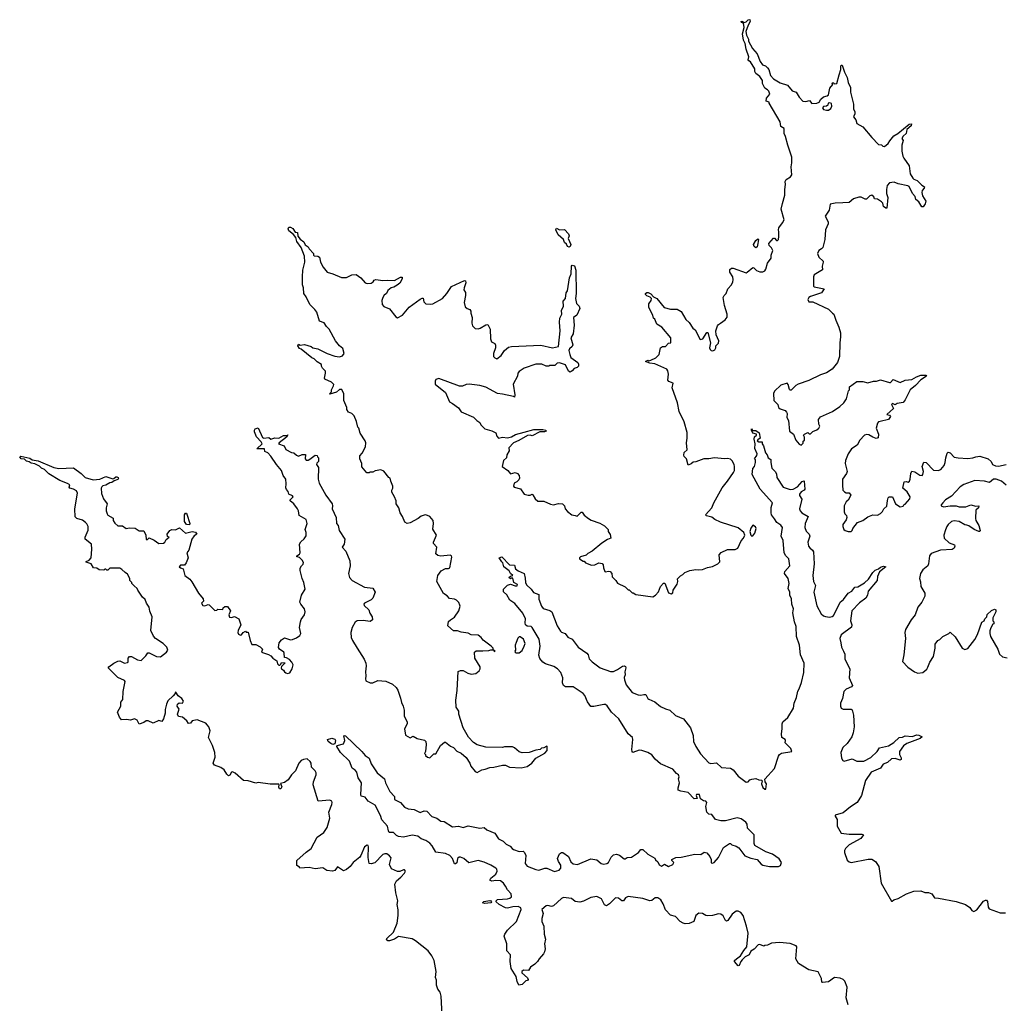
# Model space of a CAD drawing. Extents: x 2470790 to 2659118, y 702284 to 849036.
# Tile 34 of 154: x 2553497 to 2563526, y 748881 to 758894. Entities that reach past the tile are written whole.
import ezdxf

# ---------------------------------------------------------------- set-up
doc = ezdxf.new("R2010")
doc.units = 0

msp = doc.modelspace()

# ---------------------------------------------------------------- linework, layer by layer
at = {"layer": '0CON10XD'}
for points in [[(2560132, 753048), (2560151, 753059), (2560154, 753086), (2560192, 753148), (2560200, 753175), (2560198, 753202), (2560227, 753233), (2560250, 753245), (2560270, 753265), (2560323, 753287), (2560385, 753298), (2560415, 753292), (2560452, 753298), (2560503, 753317), (2560555, 753328), (2560606, 753354), (2560627, 753375), (2560622, 753445), (2560641, 753469), (2560705, 753502), (2560785, 753502), (2560810, 753515), (2560845, 753590), (2560868, 753615), (2560882, 753645), (2560872, 753675), (2560815, 753720), (2560635, 753780), (2560576, 753806), (2560545, 753829), (2560492, 753842), (2560483, 753855), (2560547, 753925), (2560568, 753975), (2560652, 754128), (2560707, 754195), (2560767, 754285), (2560776, 754305), (2560776, 754345), (2560774, 754365), (2560755, 754402), (2560735, 754420), (2560705, 754427), (2560675, 754424), (2560575, 754433), (2560515, 754422), (2560465, 754422), (2560385, 754392), (2560355, 754390), (2560337, 754373), (2560305, 754360), (2560290, 754425), (2560265, 754448), (2560261, 754461), (2560265, 754487), (2560294, 754516), (2560288, 754585), (2560296, 754635), (2560295, 754692), (2560265, 754800), (2560214, 754904), (2560198, 754995), (2560143, 755145), (2560152, 755192), (2560109, 755209), (2560097, 755225), (2560106, 755285), (2560099, 755319), (2560087, 755335), (2559965, 755391), (2559915, 755398), (2559872, 755415), (2559895, 755427), (2559905, 755422), (2559925, 755428), (2559975, 755452), (2560010, 755485), (2560023, 755555), (2560045, 755566), (2560075, 755568), (2560105, 755602), (2560130, 755605), (2560129, 755655), (2560037, 755765), (2559988, 755795), (2559966, 755846), (2559952, 755855), (2559946, 755885), (2559904, 755965), (2559905, 756000), (2559928, 756035), (2559932, 756055), (2559919, 756069), (2559883, 756083), (2559870, 756095), (2559870, 756105), (2559883, 756117), (2559897, 756117), (2559925, 756102), (2559952, 756072), (2559986, 756056), (2560060, 755965), (2560125, 755948), (2560195, 755947), (2560233, 755923), (2560282, 755842), (2560315, 755812), (2560352, 755755), (2560378, 755735), (2560429, 755639), (2560455, 755645), (2560495, 755710), (2560505, 755710), (2560533, 755605), (2560522, 755552), (2560528, 755535), (2560540, 755525), (2560556, 755524), (2560576, 755534), (2560586, 755554), (2560588, 755575), (2560615, 755600), (2560617, 755625), (2560590, 755685), (2560588, 755725), (2560604, 755776), (2560615, 755792), (2560636, 755804), (2560683, 755837), (2560703, 755867), (2560703, 755895), (2560677, 755985), (2560662, 756065), (2560672, 756085), (2560694, 756106), (2560710, 756155), (2560747, 756195), (2560759, 756225), (2560763, 756245), (2560759, 756275), (2560730, 756325), (2560729, 756351), (2560747, 756363), (2560765, 756364), (2560895, 756318), (2560908, 756322), (2560965, 756370), (2560975, 756369), (2561002, 756342), (2561035, 756326), (2561065, 756327), (2561085, 756338), (2561097, 756355), (2561115, 756415), (2561151, 756465), (2561151, 756495), (2561167, 756545), (2561155, 756570), (2561132, 756595), (2561128, 756615), (2561175, 756669), (2561185, 756669), (2561205, 756646), (2561215, 756646), (2561225, 756657), (2561230, 756685), (2561230, 756735), (2561224, 756755), (2561229, 756775), (2561267, 756825), (2561282, 756855), (2561252, 756965), (2561268, 757022), (2561291, 757109), (2561289, 757165), (2561298, 757215), (2561293, 757247), (2561304, 757266), (2561348, 757295), (2561360, 757315), (2561353, 757395), (2561363, 757437), (2561363, 757495), (2561319, 757615), (2561298, 757705), (2561283, 757735), (2561282, 757785), (2561250, 757805), (2561242, 757855), (2561130, 758045), (2561130, 758055), (2561100, 758065), (2561104, 758096), (2561136, 758135), (2561128, 758165), (2561115, 758180), (2561086, 758196), (2561061, 758245), (2561063, 758275), (2561035, 758314), (2560996, 758346), (2560986, 758365), (2560984, 758395), (2560942, 758465), (2560924, 758474), (2560916, 758485), (2560924, 758515), (2560897, 758595), (2560885, 758652), (2560869, 758685), (2560859, 758751), (2560876, 758815), (2560868, 758858), (2560850, 758865), (2560845, 758875), (2560855, 758878), (2560876, 758866), (2560897, 758873), (2560915, 758892), (2560934, 758894), (2560936, 758875), (2560915, 758839), (2560894, 758775), (2560901, 758735), (2560919, 758695), (2560920, 758675), (2560962, 758602), (2561009, 758545), (2561038, 758468), (2561064, 758434), (2561094, 758424), (2561114, 758404), (2561126, 758386), (2561145, 758327), (2561175, 758293), (2561242, 758252), (2561316, 758226), (2561365, 758170), (2561406, 758156), (2561437, 758105), (2561474, 758064), (2561505, 758060), (2561542, 758072), (2561565, 758040), (2561616, 758044), (2561640, 758055), (2561657, 758083), (2561685, 758110), (2561722, 758118), (2561735, 758130), (2561748, 758195), (2561780, 758235), (2561770, 758245), (2561775, 758250), (2561785, 758250), (2561795, 758240), (2561820, 758245), (2561843, 758333), (2561859, 758385), (2561860, 758415), (2561865, 758430), (2561875, 758430), (2561898, 758358), (2561926, 758306), (2561936, 758255), (2561959, 758205), (2561960, 758155), (2561991, 758035), (2561990, 757985), (2562002, 757955), (2562003, 757935), (2561990, 757905), (2562012, 757875), (2562025, 757837), (2562085, 757804), (2562175, 757694), (2562245, 757622), (2562275, 757620), (2562290, 757605), (2562305, 757603), (2562344, 757635), (2562358, 757662), (2562400, 757710), (2562440, 757735), (2562555, 757829), (2562580, 757835), (2562578, 757812), (2562533, 757777), (2562526, 757734), (2562495, 757708), (2562482, 757685), (2562497, 757665), (2562483, 757615), (2562482, 757555), (2562493, 757503), (2562502, 757485), (2562558, 757405), (2562567, 757325), (2562595, 757280), (2562605, 757269), (2562638, 757258), (2562685, 757208), (2562713, 757193), (2562710, 757180), (2562689, 757155), (2562684, 757135), (2562692, 757102), (2562726, 757045), (2562721, 757019), (2562700, 756990), (2562685, 756990), (2562655, 757040), (2562624, 757064), (2562619, 757095), (2562592, 757125), (2562555, 757196), (2562544, 757204), (2562445, 757222), (2562405, 757239), (2562355, 757232), (2562334, 757205), (2562324, 757164), (2562324, 757124), (2562338, 757085), (2562330, 756975), (2562320, 756975), (2562295, 756992), (2562287, 757025), (2562275, 757040), (2562235, 757068), (2562205, 757070), (2562195, 757090), (2562175, 757108), (2562155, 757100), (2562122, 757068), (2562108, 757068), (2562068, 757088), (2562044, 757086), (2561989, 757071), (2561945, 757034), (2561880, 757030), (2561803, 757027), (2561753, 757017), (2561743, 756955), (2561701, 756895), (2561731, 756835), (2561732, 756815), (2561705, 756755), (2561696, 756655), (2561677, 756575), (2561665, 756561), (2561635, 756545), (2561622, 756515), (2561638, 756475), (2561679, 756435), (2561682, 756425), (2561670, 756385), (2561673, 756347), (2561590, 756295), (2561582, 756275), (2561581, 756195), (2561582, 756182), (2561590, 756175), (2561692, 756155), (2561665, 756113), (2561551, 756075), (2561534, 756065), (2561526, 756045), (2561535, 756023), (2561575, 756023), (2561735, 755948), (2561776, 755906), (2561788, 755895), (2561808, 755835), (2561841, 755765), (2561856, 755706), (2561858, 755665), (2561850, 755605), (2561846, 755464), (2561826, 755404), (2561773, 755337), (2561715, 755298), (2561655, 755278), (2561535, 755220), (2561425, 755183), (2561401, 755169), (2561355, 755123), (2561345, 755122), (2561339, 755129), (2561325, 755180), (2561315, 755192), (2561248, 755172), (2561185, 755112), (2561175, 755090), (2561178, 755018), (2561218, 754978), (2561227, 754945), (2561243, 754933), (2561295, 754917), (2561308, 754898), (2561313, 754885), (2561312, 754845), (2561328, 754815), (2561339, 754705), (2561378, 754675), (2561401, 754615), (2561435, 754572), (2561455, 754563), (2561476, 754584), (2561478, 754602), (2561490, 754615), (2561492, 754645), (2561480, 754665), (2561490, 754675), (2561525, 754690), (2561538, 754678), (2561552, 754678), (2561577, 754703), (2561615, 754718), (2561638, 754735), (2561647, 754755), (2561638, 754775), (2561632, 754825), (2561655, 754852), (2561776, 754904), (2561852, 754955), (2561892, 754995), (2561918, 755035), (2561940, 755115), (2561950, 755125), (2561950, 755155), (2562025, 755209), (2562085, 755210), (2562135, 755198), (2562193, 755213), (2562225, 755213), (2562265, 755228), (2562355, 755199), (2562368, 755202), (2562395, 755230), (2562465, 755201), (2562515, 755224), (2562585, 755230), (2562631, 755259), (2562675, 755275), (2562727, 755275), (2562734, 755265), (2562674, 755226), (2562621, 755169), (2562566, 755125), (2562516, 755025), (2562495, 754998), (2562435, 754988), (2562415, 754972), (2562386, 754986), (2562375, 754978), (2562398, 754935)], [(2561715, 757971), (2561735, 757972), (2561759, 757991), (2561770, 758015), (2561765, 758040), (2561747, 758047), (2561730, 758045), (2561727, 758025), (2561715, 758012), (2561685, 758010), (2561674, 757996), (2561685, 757980), (2561715, 757971)], [(2558238, 751265), (2558285, 751281), (2558326, 751284), (2558415, 751306), (2558445, 751304), (2558485, 751284), (2558605, 751277), (2558665, 751290), (2558712, 751325), (2558753, 751377), (2558845, 751428), (2558870, 751455), (2558870, 751495), (2558865, 751500), (2558835, 751480), (2558813, 751477), (2558797, 751463), (2558753, 751457), (2558686, 751434), (2558615, 751430), (2558585, 751440), (2558535, 751483), (2558515, 751493), (2558435, 751490), (2558415, 751484), (2558245, 751487), (2558155, 751513), (2558118, 751535), (2558069, 751589), (2558014, 751684), (2557970, 751825), (2557968, 751855), (2557943, 751895), (2557938, 751965), (2557954, 752066), (2557963, 752257), (2557985, 752267), (2558015, 752268), (2558061, 752241), (2558095, 752233), (2558142, 752238), (2558178, 752265), (2558188, 752285), (2558188, 752305), (2558132, 752395), (2558130, 752455), (2558145, 752468), (2558215, 752468), (2558275, 752472), (2558295, 752480), (2558320, 752480), (2558332, 752462), (2558340, 752465), (2558320, 752480), (2558320, 752495), (2558300, 752515), (2558216, 752576), (2558196, 752606), (2558168, 752628), (2558095, 752632), (2558065, 752650), (2557995, 752659), (2557955, 752674), (2557915, 752672), (2557857, 752725), (2557864, 752766), (2557884, 752786), (2557925, 752810), (2557968, 752875), (2557983, 752925), (2557981, 752935), (2557970, 752960), (2557945, 752983), (2557925, 752994), (2557875, 753003), (2557850, 753030), (2557813, 753053), (2557744, 753175), (2557757, 753235), (2557788, 753282), (2557835, 753308), (2557865, 753308), (2557878, 753315), (2557899, 753421), (2557895, 753436), (2557883, 753443), (2557785, 753434), (2557755, 753440), (2557736, 753455), (2557744, 753524), (2557713, 753563), (2557711, 753575), (2557742, 753645), (2557706, 753706), (2557713, 753765), (2557707, 753795), (2557675, 753837), (2557635, 753854), (2557615, 753851), (2557585, 753839), (2557555, 753816), (2557475, 753772), (2557445, 753766), (2557419, 753779), (2557395, 753835), (2557371, 753875), (2557360, 753925), (2557332, 753965), (2557332, 753995), (2557316, 754036), (2557288, 754085), (2557287, 754105), (2557298, 754125), (2557299, 754145), (2557276, 754195), (2557270, 754225), (2557255, 754232), (2557205, 754298), (2557175, 754312), (2557118, 754302), (2557092, 754288), (2557063, 754287), (2557055, 754280), (2557032, 754282), (2556982, 754342), (2556980, 754375), (2556960, 754425), (2556962, 754455), (2556985, 754482), (2557019, 754545), (2557023, 754585), (2557016, 754606), (2556963, 754685), (2556952, 754735), (2556942, 754745), (2556928, 754805), (2556905, 754860), (2556880, 754885), (2556847, 754897), (2556828, 754925), (2556828, 754945), (2556798, 755018), (2556798, 755085), (2556778, 755128), (2556755, 755129), (2556725, 755103), (2556655, 755080), (2556652, 755085), (2556672, 755105), (2556674, 755125), (2556694, 755165), (2556695, 755180), (2556674, 755204), (2556604, 755234), (2556600, 755245), (2556612, 755295), (2556610, 755315), (2556580, 755345), (2556570, 755365), (2556570, 755385), (2556525, 755412), (2556495, 755442), (2556472, 755452), (2556365, 755539), (2556345, 755547), (2556330, 755575), (2556335, 755590), (2556355, 755582), (2556397, 755587), (2556465, 755568), (2556483, 755553), (2556532, 755542), (2556630, 755495), (2556705, 755470), (2556755, 755463), (2556785, 755473), (2556802, 755495), (2556788, 755545), (2556755, 755572), (2556712, 755625), (2556648, 755745), (2556621, 755771), (2556599, 755809), (2556552, 755825), (2556524, 755915), (2556503, 755945), (2556453, 755993), (2556414, 756074), (2556390, 756105), (2556388, 756165), (2556378, 756195), (2556378, 756275), (2556382, 756345), (2556402, 756425), (2556399, 756485), (2556362, 756575), (2556319, 756635), (2556309, 756675), (2556285, 756708), (2556237, 756745), (2556231, 756765), (2556239, 756781), (2556255, 756781), (2556278, 756768), (2556301, 756731), (2556328, 756728), (2556329, 756689), (2556355, 756659), (2556392, 756632), (2556405, 756602), (2556435, 756580), (2556445, 756560), (2556490, 756515), (2556490, 756495), (2556495, 756490), (2556535, 756488), (2556550, 756475), (2556560, 756425), (2556588, 756375), (2556630, 756325), (2556687, 756307), (2556775, 756268), (2556825, 756268), (2556880, 756295), (2556925, 756300), (2556970, 756265), (2557014, 756214), (2557035, 756208), (2557075, 756210), (2557098, 756225), (2557107, 756243), (2557125, 756250), (2557195, 756238), (2557245, 756242), (2557315, 756238), (2557375, 756272), (2557393, 756273), (2557394, 756255), (2557367, 756213), (2557340, 756190), (2557309, 756171), (2557282, 756165), (2557245, 756138), (2557233, 756107), (2557210, 756090), (2557194, 756066), (2557186, 756034), (2557190, 755995), (2557204, 755975), (2557265, 755950), (2557328, 755868), (2557345, 755859), (2557395, 755886), (2557465, 755966), (2557575, 756050), (2557595, 756060), (2557608, 756058), (2557613, 756023), (2557635, 756000), (2557685, 755998), (2557705, 756002), (2557802, 756055), (2557847, 756105), (2557894, 756176), (2558029, 756239), (2558037, 756237), (2558042, 756215), (2558023, 756163), (2558022, 756145), (2558038, 756115), (2558038, 756085), (2558024, 756014), (2558035, 755970), (2558053, 755953), (2558080, 755945), (2558092, 755925), (2558092, 755905), (2558107, 755863), (2558103, 755805), (2558108, 755778), (2558135, 755750), (2558165, 755748), (2558187, 755753), (2558245, 755788), (2558265, 755790), (2558270, 755785), (2558288, 755745), (2558292, 755645), (2558302, 755615), (2558336, 755596), (2558342, 755582), (2558342, 755555), (2558323, 755495), (2558323, 755465), (2558335, 755450), (2558355, 755443), (2558402, 755475), (2558434, 755526), (2558475, 755560), (2558505, 755568), (2558805, 755580), (2558925, 755552), (2558985, 755567), (2559003, 755725), (2558995, 755815), (2558998, 755855), (2559019, 755895), (2559015, 755935), (2559034, 755976), (2559033, 756027), (2559057, 756055), (2559064, 756114), (2559075, 756135), (2559097, 756265), (2559115, 756305), (2559118, 756385), (2559125, 756395), (2559149, 756389), (2559163, 756343), (2559164, 756106), (2559157, 756055), (2559167, 756005), (2559196, 755976), (2559203, 755955), (2559172, 755885), (2559138, 755862), (2559143, 755785), (2559133, 755697), (2559111, 755655), (2559130, 755585), (2559123, 755567), (2559096, 755544), (2559091, 755525), (2559099, 755485), (2559112, 755455), (2559180, 755405), (2559188, 755388), (2559187, 755365), (2559176, 755354), (2559146, 755344), (2559125, 755318), (2559105, 755307), (2559086, 755316), (2559055, 755380), (2558995, 755401), (2558972, 755398), (2558947, 755373), (2558895, 755372), (2558885, 755368), (2558858, 755368), (2558815, 755387), (2558755, 755386), (2558635, 755347), (2558615, 755332), (2558585, 755312), (2558572, 755295), (2558568, 755265), (2558522, 755185), (2558540, 755075), (2558535, 755050), (2558528, 755058), (2558415, 755083), (2558365, 755088), (2558245, 755153), (2558185, 755171), (2558075, 755183), (2558045, 755180), (2558006, 755164), (2557975, 755163), (2557765, 755240), (2557735, 755230), (2557728, 755215), (2557728, 755185), (2557835, 755098), (2557874, 755004), (2557905, 754988), (2557965, 754942), (2557995, 754902), (2558119, 754849), (2558154, 754814), (2558183, 754793), (2558195, 754770), (2558235, 754730), (2558305, 754708), (2558345, 754688), (2558356, 754655), (2558374, 754634), (2558415, 754643), (2558465, 754636), (2558505, 754649), (2558548, 754672), (2558635, 754694), (2558735, 754721), (2558825, 754723), (2558856, 754716), (2558858, 754705), (2558843, 754697), (2558795, 754699), (2558715, 754659), (2558695, 754664), (2558670, 754660), (2558581, 754609), (2558527, 754585), (2558480, 754535), (2558482, 754505), (2558457, 754465), (2558456, 754434), (2558426, 754405), (2558412, 754345), (2558468, 754305), (2558495, 754270), (2558545, 754284), (2558568, 754275), (2558583, 754255), (2558586, 754226), (2558580, 754210), (2558560, 754190), (2558534, 754175), (2558528, 754145), (2558532, 754135), (2558597, 754117), (2558635, 754062), (2558675, 754052), (2558696, 754054), (2558715, 754062), (2558725, 754058), (2558746, 754016), (2558775, 753994), (2558835, 753991), (2558903, 753963), (2558935, 753956), (2558985, 753968), (2559024, 753964), (2559047, 753945), (2559053, 753915), (2559075, 753887), (2559122, 753855), (2559155, 753846), (2559175, 753840), (2559215, 753880), (2559225, 753880), (2559245, 753850), (2559290, 753815), (2559318, 753798), (2559407, 753767), (2559455, 753740), (2559490, 753705), (2559492, 753685), (2559512, 753652), (2559518, 753615), (2559485, 753603), (2559425, 753566), (2559328, 753482), (2559285, 753461), (2559265, 753443), (2559210, 753425), (2559200, 753415), (2559200, 753405), (2559235, 753380), (2559245, 753380), (2559260, 753365), (2559321, 753341), (2559355, 753344), (2559396, 753364), (2559428, 753358), (2559440, 753345), (2559443, 753315), (2559457, 753277), (2559465, 753273), (2559495, 753280), (2559512, 753275), (2559527, 753255), (2559533, 753223), (2559570, 753185), (2559587, 753157), (2559665, 753122), (2559695, 753090), (2559705, 753090), (2559735, 753060), (2559745, 753060), (2559773, 753043), (2559945, 753019), (2559974, 753036), (2560005, 753071), (2560024, 753125), (2560055, 753158), (2560067, 753157), (2560105, 753058), (2560132, 753048)], [(2559095, 756578), (2559077, 756585), (2559067, 756607), (2559046, 756625), (2559036, 756655), (2558980, 756705), (2558958, 756755), (2558965, 756771), (2558995, 756756), (2559045, 756758), (2559086, 756715), (2559092, 756695), (2559084, 756665), (2559110, 756605), (2559105, 756586), (2559095, 756578)], [(2560995, 756572), (2560977, 756585), (2560971, 756605), (2560995, 756647), (2561015, 756662), (2561022, 756655), (2561016, 756615), (2561008, 756582), (2560995, 756572)], [(2562398, 754935), (2562330, 754875), (2562357, 754867), (2562368, 754855), (2562345, 754823), (2562260, 754805), (2562245, 754800), (2562235, 754788), (2562219, 754735), (2562244, 754675), (2562242, 754638), (2562222, 754632), (2562185, 754644), (2562145, 754667), (2562125, 754671), (2562103, 754665), (2562054, 754615), (2562027, 754563), (2561970, 754525), (2561934, 754475), (2561908, 754405), (2561904, 754375), (2561924, 754295), (2561919, 754275), (2561879, 754215), (2561877, 754155), (2561882, 754105), (2561897, 754087), (2561915, 754078), (2561947, 754077), (2561962, 754055), (2561936, 754004), (2561914, 753985), (2561894, 753945), (2561894, 753885), (2561900, 753865), (2561919, 753845), (2561921, 753825), (2561916, 753804), (2561882, 753755), (2561880, 753735), (2561890, 753705), (2561905, 753693), (2561934, 753684), (2561965, 753682), (2561977, 753693), (2561982, 753715), (2562030, 753775), (2562085, 753794), (2562136, 753834), (2562185, 753853), (2562235, 753850), (2562265, 753868), (2562284, 753886), (2562298, 753915), (2562328, 753942), (2562335, 754000), (2562342, 754025), (2562353, 754037), (2562388, 754035), (2562419, 753965), (2562465, 753934), (2562495, 753942), (2562502, 753955), (2562517, 753963), (2562562, 754015), (2562568, 754035), (2562535, 754087), (2562492, 754125), (2562505, 754190), (2562525, 754192), (2562545, 754187), (2562560, 754195), (2562568, 754215), (2562573, 754275), (2562585, 754297), (2562615, 754292), (2562665, 754257), (2562688, 754255), (2562696, 754265), (2562701, 754295), (2562689, 754345), (2562705, 754388), (2562728, 754385), (2562805, 754309), (2562853, 754303), (2562878, 754315), (2562912, 754355), (2562923, 754385), (2562930, 754435), (2562945, 754480), (2562955, 754492), (2562973, 754483), (2563015, 754442), (2563055, 754432), (2563155, 754428), (2563205, 754432), (2563237, 754443), (2563275, 754450), (2563362, 754422), (2563392, 754395), (2563407, 754367), (2563435, 754352), (2563465, 754350), (2563545, 754366)], [(2556048, 751112), (2555925, 751128), (2555903, 751123), (2555825, 751146), (2555775, 751148), (2555690, 751225), (2555665, 751237), (2555654, 751235), (2555636, 751204), (2555625, 751197), (2555605, 751213), (2555579, 751259), (2555545, 751280), (2555480, 751305), (2555469, 751325), (2555489, 751385), (2555486, 751435), (2555462, 751505), (2555419, 751585), (2555436, 751655), (2555424, 751694), (2555407, 751717), (2555391, 751731), (2555305, 751768), (2555255, 751756), (2555235, 751733), (2555215, 751728), (2555199, 751755), (2555154, 751794), (2555115, 751799), (2555105, 751825), (2555122, 751875), (2555102, 751905), (2555104, 751925), (2555122, 751938), (2555155, 751936), (2555166, 751955), (2555148, 751985), (2555112, 752012), (2555087, 752047), (2555080, 752045), (2555080, 752035), (2555059, 752011), (2555005, 751960), (2554992, 751925), (2554977, 751873), (2554977, 751835), (2554962, 751775), (2554945, 751750), (2554915, 751760), (2554855, 751734), (2554805, 751757), (2554786, 751756), (2554762, 751738), (2554715, 751722), (2554692, 751762), (2554665, 751777), (2554625, 751762), (2554585, 751770), (2554535, 751767), (2554514, 751795), (2554492, 751845), (2554527, 751905), (2554528, 751945), (2554546, 751974), (2554550, 752055), (2554572, 752155), (2554565, 752168), (2554495, 752198), (2554398, 752295), (2554404, 752306), (2554456, 752344), (2554495, 752363), (2554517, 752367), (2554565, 752342), (2554595, 752350), (2554600, 752355), (2554600, 752395), (2554615, 752410), (2554635, 752410), (2554695, 752378), (2554735, 752372), (2554783, 752417), (2554802, 752448), (2554815, 752450), (2554890, 752410), (2554932, 752408), (2554993, 752455), (2555006, 752475), (2554996, 752505), (2554959, 752545), (2554881, 752595), (2554859, 752619), (2554834, 752675), (2554846, 752815), (2554822, 752872), (2554815, 752915), (2554789, 752955), (2554775, 752990), (2554746, 753016), (2554699, 753085), (2554693, 753103), (2554661, 753131), (2554640, 753155), (2554640, 753165), (2554620, 753185), (2554620, 753205), (2554595, 753250), (2554570, 753265), (2554538, 753298), (2554515, 753310), (2554415, 753310), (2554395, 753290), (2554385, 753290), (2554375, 753300), (2554365, 753300), (2554355, 753290), (2554305, 753292), (2554282, 753312), (2554250, 753315), (2554224, 753354), (2554175, 753370), (2554175, 753377), (2554205, 753393), (2554223, 753415), (2554232, 753505), (2554228, 753555), (2554163, 753605), (2554162, 753625), (2554193, 753697), (2554193, 753733), (2554181, 753761), (2554166, 753776), (2554135, 753798), (2554080, 753815), (2554063, 753833), (2554060, 753915), (2554086, 754075), (2554076, 754096), (2554045, 754114), (2554008, 754125), (2554001, 754135), (2554007, 754157), (2553985, 754172), (2553904, 754204), (2553795, 754272), (2553748, 754315), (2553718, 754328), (2553699, 754349), (2553652, 754372), (2553615, 754379), (2553594, 754394), (2553565, 754401), (2553545, 754419), (2553513, 754423), (2553497, 754445), (2553508, 754452), (2553599, 754429), (2553624, 754414), (2553685, 754403), (2553845, 754336), (2553895, 754324), (2554045, 754332), (2554122, 754275), (2554164, 754234), (2554245, 754210), (2554314, 754216), (2554375, 754243), (2554445, 754220), (2554457, 754223), (2554475, 754240), (2554485, 754240), (2554498, 754235), (2554502, 754225), (2554495, 754213), (2554459, 754201), (2554435, 754181), (2554415, 754178), (2554375, 754154), (2554345, 754148), (2554335, 754140), (2554327, 754125), (2554329, 754069), (2554350, 754015), (2554388, 753965), (2554376, 753925), (2554377, 753895), (2554386, 753865), (2554395, 753850), (2554448, 753818), (2554448, 753795), (2554465, 753768), (2554495, 753742), (2554545, 753741), (2554580, 753715), (2554615, 753720), (2554674, 753716), (2554715, 753692), (2554762, 753692), (2554783, 753645), (2554785, 753602), (2554797, 753603), (2554815, 753620), (2554866, 753596), (2554915, 753560), (2554960, 753565), (2554974, 753576), (2554987, 753603), (2555020, 753625), (2555002, 753632), (2554998, 753655), (2555027, 753695), (2555045, 753703), (2555085, 753700), (2555125, 753720), (2555185, 753668), (2555255, 753684), (2555286, 753676), (2555300, 753655), (2555275, 753638), (2555250, 753605), (2555218, 753495), (2555200, 753465), (2555212, 753415), (2555191, 753365), (2555175, 753342), (2555135, 753340), (2555120, 753325), (2555133, 753313), (2555163, 753303), (2555180, 753235), (2555230, 753200), (2555251, 753171), (2555318, 753055), (2555367, 752997), (2555370, 752975), (2555350, 752955), (2555361, 752931), (2555383, 752927), (2555415, 752940), (2555427, 752937), (2555485, 752880), (2555505, 752882), (2555515, 752892), (2555565, 752890), (2555570, 752905), (2555585, 752920), (2555615, 752920), (2555644, 752875), (2555627, 752835), (2555635, 752812), (2555655, 752808), (2555685, 752818), (2555730, 752795), (2555750, 752735), (2555723, 752675), (2555720, 752655), (2555727, 752637), (2555745, 752630), (2555755, 752633), (2555774, 752656), (2555795, 752668), (2555805, 752660), (2555825, 752660), (2555844, 752574), (2555862, 752535), (2555902, 752532), (2555945, 752510), (2555970, 752485), (2555958, 752455), (2556032, 752432), (2556055, 752417), (2556075, 752393), (2556116, 752366), (2556123, 752335), (2556135, 752323), (2556148, 752322), (2556158, 752332), (2556165, 752350), (2556198, 752348), (2556198, 752342), (2556162, 752308), (2556160, 752295), (2556162, 752285), (2556183, 752273), (2556193, 752255), (2556208, 752245), (2556225, 752239), (2556248, 752245), (2556272, 752285), (2556282, 752325), (2556269, 752355), (2556245, 752382), (2556215, 752398), (2556195, 752400), (2556192, 752445), (2556186, 752456), (2556142, 752485), (2556133, 752503), (2556138, 752552), (2556165, 752580), (2556195, 752600), (2556255, 752582), (2556275, 752583), (2556315, 752600), (2556351, 752625), (2556359, 752645), (2556348, 752705), (2556356, 752765), (2556363, 752787), (2556398, 752835), (2556404, 752866), (2556396, 752896), (2556359, 752945), (2556351, 752965), (2556366, 753034), (2556404, 753095), (2556392, 753165), (2556374, 753205), (2556354, 753286), (2556355, 753310), (2556366, 753334), (2556385, 753352), (2556388, 753368), (2556375, 753392), (2556345, 753418), (2556320, 753425), (2556320, 753435), (2556345, 753452), (2556353, 753467), (2556346, 753554), (2556361, 753579), (2556395, 753610), (2556415, 753640), (2556416, 753675), (2556403, 753705), (2556424, 753766), (2556415, 753807), (2556342, 753845), (2556337, 753895), (2556328, 753915), (2556288, 753965), (2556252, 753995), (2556252, 754005), (2556282, 754035), (2556276, 754046), (2556238, 754065), (2556232, 754092), (2556215, 754110), (2556208, 754128), (2556211, 754169), (2556208, 754215), (2556182, 754255), (2556162, 754305), (2556112, 754365), (2556055, 754450), (2556023, 754483), (2555995, 754498), (2555990, 754525), (2555912, 754525), (2555966, 754575), (2555956, 754596), (2555909, 754649), (2555888, 754698), (2555888, 754715), (2555895, 754730), (2555925, 754738), (2555970, 754640), (2555985, 754634), (2556035, 754640), (2556055, 754623), (2556095, 754638), (2556135, 754633), (2556185, 754661), (2556218, 754662), (2556228, 754668), (2556213, 754645), (2556138, 754585), (2556132, 754575), (2556190, 754555), (2556207, 754517), (2556265, 754488), (2556290, 754485), (2556315, 754460), (2556335, 754452), (2556375, 754468), (2556408, 754468), (2556406, 754425), (2556415, 754411), (2556435, 754411), (2556451, 754419), (2556505, 754460), (2556528, 754458), (2556530, 754445), (2556540, 754435), (2556540, 754395), (2556522, 754378), (2556520, 754365), (2556540, 754335), (2556538, 754215), (2556548, 754175), (2556615, 754052), (2556680, 753965), (2556684, 753945), (2556679, 753915), (2556721, 753825), (2556724, 753765), (2556742, 753745), (2556750, 753695), (2556808, 753605), (2556802, 753555), (2556782, 753525), (2556818, 753485), (2556861, 753385), (2556864, 753335), (2556847, 753255), (2556857, 753215), (2556884, 753184), (2557008, 753118), (2557095, 753108), (2557118, 753065), (2557092, 753005), (2557075, 752988), (2557010, 752955), (2557002, 752945), (2557005, 752930), (2557052, 752885), (2557063, 752853), (2557088, 752815), (2557090, 752785), (2557065, 752768), (2556995, 752778), (2556935, 752774), (2556915, 752762), (2556883, 752707), (2556871, 752655), (2556874, 752605), (2556886, 752575), (2556935, 752497), (2557007, 752385), (2557023, 752345), (2557026, 752315), (2557018, 752255), (2557022, 752215), (2557018, 752185), (2557024, 752164), (2557065, 752142), (2557095, 752142), (2557145, 752168), (2557225, 752160), (2557295, 752130), (2557330, 752095), (2557347, 752067), (2557376, 751986), (2557384, 751944), (2557402, 751905), (2557413, 751865), (2557413, 751805), (2557442, 751745), (2557442, 751725), (2557417, 751675), (2557425, 751610), (2557473, 751583), (2557505, 751600), (2557545, 751578), (2557619, 751559), (2557632, 751545), (2557638, 751515), (2557630, 751445), (2557620, 751425), (2557630, 751415), (2557630, 751405), (2557650, 751385), (2557675, 751380), (2557715, 751420), (2557735, 751420), (2557782, 751505), (2557825, 751540), (2557835, 751540), (2557885, 751500), (2557916, 751486), (2557949, 751449), (2557995, 751428), (2558043, 751383), (2558082, 751325), (2558092, 751295), (2558135, 751240), (2558155, 751232), (2558205, 751258), (2558238, 751265)], [(2561185, 753811), (2561155, 753853), (2561150, 753875), (2561152, 753928), (2561163, 753975), (2561039, 754115), (2560959, 754265), (2560964, 754326), (2560980, 754345), (2560993, 754387), (2560992, 754412), (2560982, 754425), (2561004, 754456), (2561008, 754475), (2560985, 754530), (2560987, 754575), (2560977, 754625), (2560982, 754648), (2561000, 754665), (2561000, 754675), (2560963, 754685), (2560950, 754715), (2560952, 754728), (2560962, 754712), (2560995, 754712), (2561027, 754687), (2561040, 754635), (2561015, 754618), (2561010, 754605), (2561025, 754598), (2561058, 754598), (2561060, 754575), (2561072, 754555), (2561092, 754485), (2561110, 754465), (2561122, 754435), (2561146, 754416), (2561147, 754385), (2561159, 754329), (2561192, 754295), (2561205, 754270), (2561209, 754235), (2561272, 754135), (2561345, 754110), (2561375, 754113), (2561420, 754140), (2561465, 754192), (2561485, 754200), (2561488, 754195), (2561493, 754115), (2561488, 754105), (2561455, 754087), (2561441, 754065), (2561440, 754050), (2561464, 754014), (2561439, 753915), (2561445, 753895), (2561464, 753874), (2561528, 753835), (2561498, 753765), (2561493, 753725), (2561508, 753688), (2561537, 753655), (2561546, 753635), (2561526, 753575), (2561531, 753535), (2561545, 753516), (2561573, 753495), (2561583, 753475), (2561588, 753355), (2561575, 753235), (2561582, 753175), (2561602, 753135), (2561584, 753065), (2561617, 752927), (2561661, 752845), (2561684, 752825), (2561705, 752817), (2561745, 752812), (2561772, 752818), (2561785, 752829), (2561808, 752872), (2561855, 752963), (2561887, 752993), (2561935, 753055), (2561973, 753077), (2562004, 753116), (2562035, 753122), (2562100, 753160), (2562142, 753198), (2562185, 753266), (2562209, 753291), (2562245, 753302), (2562265, 753322), (2562295, 753330), (2562320, 753325), (2562255, 753272), (2562234, 753225), (2562232, 753185), (2562139, 753075), (2562131, 753035), (2562114, 753005), (2562051, 752959), (2561973, 752877), (2561959, 752775), (2561972, 752735), (2561970, 752710), (2561865, 752631), (2561849, 752595), (2561862, 752552), (2561866, 752505), (2561887, 752467), (2561902, 752435), (2561902, 752385), (2561952, 752285), (2561945, 752195), (2561979, 752115), (2561968, 752102), (2561915, 752080), (2561890, 752055), (2561877, 751983), (2561857, 751935), (2561856, 751905), (2561864, 751885), (2561885, 751876), (2561965, 751876), (2561975, 751868), (2561990, 751815), (2561996, 751696), (2561987, 751635), (2561972, 751595), (2561925, 751526), (2561882, 751485), (2561859, 751435), (2561867, 751377), (2561882, 751352), (2561895, 751346), (2561975, 751368), (2562025, 751347), (2562095, 751347), (2562165, 751382), (2562231, 751445), (2562255, 751480), (2562345, 751503), (2562401, 751535), (2562455, 751586), (2562489, 751591), (2562515, 751604), (2562586, 751596), (2562635, 751614), (2562655, 751611), (2562690, 751595), (2562668, 751575), (2562534, 751526), (2562499, 751501), (2562457, 751443), (2562457, 751415), (2562475, 751380), (2562475, 751361), (2562465, 751356), (2562415, 751373), (2562375, 751368), (2562335, 751332), (2562292, 751315), (2562264, 751275), (2562171, 751235), (2562112, 751148), (2562072, 750995), (2562026, 750925), (2561960, 750880), (2561885, 750820), (2561802, 750795), (2561802, 750785), (2561823, 750753), (2561822, 750685), (2561864, 750614), (2561945, 750601), (2562073, 750603), (2562090, 750595), (2562065, 750557), (2561947, 750493), (2561909, 750455), (2561899, 750435), (2561899, 750415), (2561925, 750338), (2561945, 750320), (2561965, 750314), (2562139, 750349), (2562177, 750347), (2562215, 750326), (2562246, 750274), (2562270, 750105), (2562375, 749920), (2562385, 749920), (2562400, 749935), (2562445, 749948), (2562528, 749995), (2562605, 750023), (2562675, 750026), (2562715, 750010), (2562755, 750010), (2562786, 749996), (2562815, 749954), (2562855, 749951), (2563035, 749918), (2563132, 749885), (2563175, 749856), (2563196, 749825), (2563215, 749815), (2563246, 749834), (2563315, 749921), (2563335, 749931), (2563345, 749930), (2563356, 749916), (2563361, 749861), (2563371, 749841), (2563485, 749801), (2563538, 749802)], [(2563545, 754155), (2563497, 754197), (2563442, 754218), (2563417, 754215), (2563374, 754184), (2563325, 754197), (2563225, 754204), (2563115, 754163), (2563075, 754139), (2562988, 754042), (2562928, 754005), (2562899, 753975), (2562884, 753956), (2562884, 753945), (2562905, 753934), (2562975, 753944), (2563035, 753944), (2563066, 753934), (2563135, 753936), (2563186, 753954), (2563235, 753943), (2563266, 753946), (2563262, 753925), (2563235, 753900), (2563232, 753815), (2563236, 753795), (2563266, 753745), (2563280, 753695), (2563278, 753685), (2563265, 753683), (2563218, 753705), (2563165, 753742), (2563145, 753749), (2563125, 753752), (2563065, 753784), (2563015, 753791), (2562987, 753785), (2562954, 753755), (2562939, 753735), (2562925, 753700), (2562911, 753645), (2562913, 753615), (2562965, 753569), (2563019, 753549), (2563023, 753535), (2563016, 753515), (2562995, 753502), (2562875, 753492), (2562782, 753458), (2562762, 753435), (2562754, 753355), (2562746, 753335), (2562697, 753295), (2562673, 753257), (2562662, 753205), (2562672, 753172), (2562674, 753124), (2562716, 753056), (2562716, 753025), (2562687, 752963), (2562644, 752915), (2562619, 752835), (2562578, 752785), (2562520, 752685), (2562512, 752655), (2562518, 752595), (2562503, 752427), (2562489, 752359), (2562544, 752304), (2562610, 752255), (2562645, 752243), (2562695, 752250), (2562735, 752282), (2562748, 752302), (2562766, 752354), (2562805, 752410), (2562822, 752495), (2562823, 752537), (2562847, 752573), (2562870, 752585), (2562900, 752615), (2562960, 752645), (2562975, 752660), (2563025, 752610), (2563097, 752497), (2563125, 752483), (2563155, 752492), (2563226, 752585), (2563253, 752635), (2563295, 752760), (2563320, 752775), (2563326, 752794), (2563347, 752815), (2563352, 752838), (2563395, 752880), (2563425, 752892), (2563440, 752885), (2563438, 752865), (2563410, 752805), (2563410, 752775), (2563420, 752765), (2563420, 752745), (2563410, 752740), (2563388, 752702), (2563377, 752673), (2563377, 752645), (2563386, 752616), (2563459, 752485), (2563477, 752435), (2563508, 752408), (2563555, 752396)], [(2555225, 753750), (2555195, 753754), (2555174, 753784), (2555174, 753855), (2555185, 753870), (2555195, 753870), (2555200, 753860), (2555228, 753765), (2555225, 753750)], [(2559629, 749925), (2559595, 749952), (2559565, 749953), (2559505, 749893), (2559475, 749874), (2559455, 749884), (2559424, 749944), (2559375, 749967), (2559315, 749958), (2559239, 749921), (2559201, 749911), (2559155, 749918), (2559116, 749946), (2559035, 749957), (2559015, 749949), (2558935, 749873), (2558915, 749867), (2558875, 749877), (2558858, 749872), (2558814, 749835), (2558830, 749795), (2558816, 749744), (2558816, 749715), (2558836, 749665), (2558840, 749585), (2558851, 749535), (2558842, 749485), (2558849, 749435), (2558842, 749405), (2558833, 749385), (2558787, 749335), (2558770, 749305), (2558745, 749280), (2558700, 749250), (2558680, 749215), (2558627, 749217), (2558610, 749205), (2558612, 749192), (2558669, 749139), (2558677, 749123), (2558668, 749112), (2558651, 749109), (2558615, 749072), (2558582, 749065), (2558565, 749102), (2558553, 749153), (2558503, 749235), (2558493, 749307), (2558497, 749375), (2558457, 749415), (2558457, 749485), (2558433, 749563), (2558439, 749585), (2558465, 749626), (2558558, 749715), (2558605, 749835), (2558602, 749852), (2558575, 749867), (2558518, 749862), (2558465, 749849), (2558445, 749852), (2558380, 749885), (2558349, 749915), (2558350, 749925), (2558365, 749938), (2558465, 749945), (2558488, 749952), (2558505, 749965), (2558504, 749995), (2558465, 750035), (2558445, 750073), (2558425, 750105), (2558395, 750126), (2558345, 750130), (2558305, 750123), (2558286, 750135), (2558297, 750155), (2558345, 750195), (2558359, 750225), (2558355, 750245), (2558347, 750255), (2558295, 750288), (2558227, 750317), (2558165, 750333), (2558072, 750312), (2558019, 750355), (2557985, 750369), (2557972, 750368), (2557956, 750355), (2557948, 750312), (2557935, 750300), (2557925, 750301), (2557905, 750355), (2557877, 750387), (2557835, 750407), (2557735, 750419), (2557697, 750485), (2557675, 750511), (2557635, 750538), (2557585, 750556), (2557551, 750581), (2557495, 750594), (2557405, 750572), (2557355, 750579), (2557335, 750588), (2557305, 750618), (2557261, 750621), (2557252, 750638), (2557242, 750685), (2557185, 750748), (2557171, 750791), (2557117, 750897), (2557045, 750938), (2557015, 750979), (2556975, 750988), (2556970, 751005), (2556978, 751125), (2556943, 751175), (2556930, 751235), (2556914, 751254), (2556884, 751274), (2556855, 751345), (2556765, 751435), (2556727, 751495), (2556730, 751505), (2556795, 751522), (2556810, 751555), (2556798, 751602), (2556805, 751607), (2556815, 751603), (2556983, 751443), (2557014, 751405), (2557057, 751377), (2557077, 751317), (2557138, 751228), (2557214, 751165), (2557224, 751125), (2557268, 751038), (2557313, 750985), (2557316, 750955), (2557374, 750924), (2557415, 750878), (2557455, 750859), (2557515, 750852), (2557575, 750823), (2557615, 750839), (2557645, 750837), (2557695, 750783), (2557745, 750764), (2557785, 750736), (2557821, 750731), (2557905, 750677), (2557965, 750684), (2558015, 750671), (2558065, 750689), (2558185, 750662), (2558229, 750669), (2558255, 750646), (2558335, 750612), (2558375, 750555), (2558422, 750532), (2558452, 750502), (2558492, 750482), (2558512, 750455), (2558527, 750447), (2558585, 750427), (2558625, 750429), (2558640, 750415), (2558651, 750385), (2558646, 750305), (2558666, 750276), (2558755, 750242), (2558785, 750237), (2558845, 750258), (2558865, 750257), (2558945, 750224), (2558993, 750235), (2559010, 750255), (2559008, 750288), (2558984, 750325), (2558976, 750355), (2558995, 750402), (2559014, 750416), (2559028, 750415), (2559086, 750376), (2559111, 750321), (2559135, 750301), (2559178, 750295), (2559315, 750350), (2559375, 750343), (2559421, 750305), (2559445, 750296), (2559477, 750303), (2559494, 750315), (2559521, 750369), (2559545, 750393), (2559575, 750400), (2559605, 750390), (2559655, 750353), (2559665, 750352), (2559684, 750366), (2559730, 750370), (2559798, 750415), (2559825, 750447), (2559845, 750447), (2559895, 750400), (2559965, 750359), (2559972, 750342), (2559995, 750320), (2560010, 750290), (2560035, 750277), (2560065, 750298), (2560105, 750274), (2560149, 750295), (2560160, 750315), (2560140, 750335), (2560140, 750345), (2560180, 750365), (2560235, 750367), (2560375, 750399), (2560433, 750397), (2560468, 750418), (2560494, 750414), (2560527, 750375), (2560541, 750345), (2560541, 750311), (2560555, 750307), (2560570, 750315), (2560616, 750365), (2560665, 750468), (2560725, 750508), (2560735, 750508), (2560750, 750495), (2560795, 750479), (2560822, 750462), (2560881, 750381), (2560945, 750357), (2561009, 750345), (2561048, 750298), (2561065, 750288), (2561135, 750274), (2561225, 750273), (2561247, 750285), (2561255, 750315), (2561231, 750351), (2561165, 750399), (2561095, 750424), (2560986, 750486), (2560978, 750508), (2560977, 750595), (2560909, 750665), (2560906, 750705), (2560892, 750725), (2560845, 750757), (2560805, 750770), (2560685, 750738), (2560639, 750739), (2560585, 750751), (2560545, 750803), (2560515, 750807), (2560495, 750825), (2560487, 750885), (2560496, 750926), (2560485, 750938), (2560463, 750943), (2560432, 750962), (2560422, 751005), (2560392, 751008), (2560386, 750995), (2560398, 750965), (2560365, 750962), (2560307, 751027), (2560230, 751040), (2560205, 751052), (2560202, 751075), (2560216, 751125), (2560207, 751165), (2560213, 751185), (2560206, 751205), (2560185, 751221), (2560149, 751265), (2560025, 751319), (2559968, 751365), (2559935, 751410), (2559895, 751435), (2559835, 751455), (2559805, 751457), (2559743, 751435), (2559735, 751443), (2559731, 751465), (2559742, 751565), (2559738, 751588), (2559694, 751624), (2559598, 751778), (2559524, 751844), (2559480, 751910), (2559465, 751921), (2559445, 751924), (2559345, 751901), (2559315, 751903), (2559279, 751949), (2559254, 752014), (2559236, 752036), (2559135, 752102), (2559095, 752101), (2559055, 752101), (2559035, 752116), (2559027, 752143), (2559030, 752195), (2559007, 752247), (2558976, 752286), (2558938, 752308), (2558853, 752335), (2558825, 752355), (2558795, 752391), (2558785, 752425), (2558798, 752515), (2558787, 752587), (2558715, 752708), (2558705, 752716), (2558665, 752719), (2558648, 752735), (2558644, 752755), (2558648, 752795), (2558622, 752852), (2558540, 752950), (2558488, 752985), (2558458, 753038), (2558425, 753068), (2558424, 753095), (2558465, 753138), (2558495, 753147), (2558545, 753130), (2558565, 753130), (2558568, 753145), (2558530, 753165), (2558518, 753208), (2558505, 753210), (2558495, 753203), (2558480, 753215), (2558495, 753230), (2558520, 753235), (2558497, 753257), (2558483, 753283), (2558428, 753325), (2558418, 753365), (2558408, 753375), (2558382, 753415), (2558407, 753427), (2558484, 753344), (2558535, 753340), (2558548, 753305), (2558574, 753284), (2558634, 753255), (2558645, 753210), (2558648, 753165), (2558660, 753140), (2558705, 753098), (2558731, 753061), (2558783, 753043), (2558784, 752994), (2558812, 752922), (2558829, 752899), (2558895, 752879), (2558916, 752865), (2558972, 752722), (2559005, 752668), (2559015, 752658), (2559052, 752645), (2559079, 752609), (2559125, 752589), (2559185, 752506), (2559274, 752445), (2559287, 752427), (2559298, 752388), (2559326, 752356), (2559409, 752295), (2559515, 752257), (2559545, 752258), (2559585, 752279), (2559635, 752312), (2559655, 752316), (2559668, 752308), (2559672, 752295), (2559661, 752255), (2559663, 752225), (2559653, 752197), (2559656, 752175), (2559673, 752123), (2559735, 752046), (2559795, 752021), (2559824, 752016), (2559855, 752026), (2559875, 752023), (2559894, 751985), (2559905, 751976), (2559965, 751951), (2560025, 751902), (2560075, 751878), (2560119, 751865), (2560175, 751812), (2560259, 751775), (2560330, 751685), (2560355, 751608), (2560360, 751545), (2560384, 751495), (2560431, 751421), (2560515, 751329), (2560535, 751321), (2560595, 751330), (2560645, 751281), (2560735, 751275), (2560765, 751259), (2560814, 751194), (2560895, 751131), (2560915, 751136), (2560935, 751156), (2560955, 751164), (2560995, 751168), (2561024, 751154), (2561051, 751151), (2561058, 751145), (2561054, 751115), (2561066, 751076), (2561085, 751062), (2561098, 751062), (2561104, 751114), (2561090, 751135), (2561088, 751162), (2561185, 751270), (2561224, 751395), (2561235, 751412), (2561255, 751428), (2561360, 751445), (2561352, 751475), (2561293, 751533), (2561297, 751555), (2561292, 751565), (2561260, 751585), (2561256, 751625), (2561264, 751676), (2561263, 751727), (2561270, 751745), (2561320, 751790), (2561377, 751885), (2561385, 751935), (2561409, 751995), (2561421, 752059), (2561437, 752083), (2561460, 752145), (2561482, 752248), (2561487, 752345), (2561448, 752428), (2561438, 752525), (2561409, 752615), (2561406, 752715), (2561387, 752765), (2561370, 752855), (2561377, 752895), (2561363, 752945), (2561359, 752999), (2561342, 753035), (2561341, 753065), (2561325, 753105), (2561333, 753155), (2561324, 753204), (2561287, 753255), (2561291, 753275), (2561340, 753335), (2561332, 753405), (2561299, 753435), (2561285, 753465), (2561272, 753592), (2561253, 753635), (2561265, 753725), (2561249, 753749), (2561209, 753775), (2561185, 753811)], [(2560955, 753637), (2560965, 753640), (2560983, 753665), (2560999, 753715), (2560992, 753732), (2560965, 753747), (2560943, 753717), (2560934, 753685), (2560944, 753645), (2560955, 753637)], [(2558555, 752448), (2558585, 752450), (2558615, 752472), (2558636, 752515), (2558644, 752545), (2558629, 752589), (2558595, 752613), (2558585, 752612), (2558572, 752598), (2558553, 752555), (2558544, 752525), (2558548, 752475), (2558540, 752465), (2558542, 752455), (2558555, 752448)], [(2556685, 751516), (2556665, 751524), (2556640, 751545), (2556633, 751565), (2556675, 751580), (2556708, 751568), (2556712, 751555), (2556705, 751522), (2556685, 751516)], [(2557799, 748759), (2557788, 748955), (2557778, 748995), (2557756, 749026), (2557742, 749065), (2557742, 749115), (2557733, 749145), (2557740, 749205), (2557718, 749315), (2557694, 749364), (2557658, 749415), (2557527, 749517), (2557495, 749536), (2557355, 749560), (2557315, 749535), (2557265, 749518), (2557245, 749516), (2557233, 749527), (2557235, 749540), (2557303, 749605), (2557341, 749695), (2557352, 749775), (2557353, 749833), (2557343, 749885), (2557347, 749925), (2557327, 750007), (2557317, 750093), (2557334, 750126), (2557378, 750165), (2557416, 750204), (2557427, 750227), (2557415, 750240), (2557405, 750240), (2557367, 750223), (2557345, 750222), (2557285, 750248), (2557262, 750295), (2557280, 750360), (2557265, 750381), (2557235, 750403), (2557215, 750404), (2557194, 750395), (2557115, 750310), (2557075, 750299), (2557055, 750305), (2557045, 750365), (2557051, 750475), (2557046, 750486), (2557035, 750490), (2557010, 750475), (2556973, 750387), (2556960, 750370), (2556893, 750315), (2556863, 750275), (2556827, 750243), (2556795, 750230), (2556735, 750270), (2556706, 750234), (2556684, 750226), (2556625, 750234), (2556585, 750259), (2556505, 750248), (2556445, 750262), (2556350, 750255), (2556346, 750266), (2556318, 750285), (2556320, 750335), (2556415, 750419), (2556465, 750458), (2556525, 750572), (2556595, 750619), (2556628, 750672), (2556654, 750765), (2556644, 750825), (2556676, 750905), (2556680, 750925), (2556675, 750940), (2556655, 750950), (2556537, 750937), (2556486, 751106), (2556489, 751135), (2556516, 751205), (2556516, 751226), (2556505, 751248), (2556470, 751285), (2556464, 751325), (2556454, 751344), (2556425, 751369), (2556386, 751364), (2556365, 751354), (2556339, 751325), (2556305, 751248), (2556265, 751208), (2556231, 751155), (2556195, 751127), (2556152, 751118), (2556166, 751086), (2556155, 751063), (2556142, 751065), (2556135, 751080), (2556140, 751105), (2556135, 751110), (2556048, 751112)], [(2561936, 748866), (2561916, 748935), (2561925, 749045), (2561900, 749105), (2561885, 749122), (2561855, 749138), (2561795, 749143), (2561735, 749101), (2561675, 749093), (2561666, 749096), (2561663, 749135), (2561630, 749200), (2561535, 749223), (2561431, 749285), (2561402, 749335), (2561412, 749455), (2561405, 749466), (2561345, 749489), (2561235, 749501), (2561155, 749492), (2561115, 749472), (2561085, 749470), (2561075, 749462), (2561035, 749478), (2561020, 749475), (2560978, 749432), (2560945, 749411), (2560927, 749375), (2560885, 749354), (2560855, 749325), (2560842, 749308), (2560825, 749264), (2560815, 749262), (2560779, 749305), (2560778, 749315), (2560797, 749335), (2560837, 749363), (2560872, 749418), (2560903, 749455), (2560917, 749595), (2560898, 749665), (2560865, 749775), (2560843, 749805), (2560815, 749819), (2560795, 749818), (2560755, 749787), (2560710, 749725), (2560695, 749716), (2560685, 749724), (2560661, 749771), (2560637, 749787), (2560615, 749790), (2560554, 749776), (2560502, 749772), (2560485, 749776), (2560453, 749795), (2560415, 749800), (2560385, 749775), (2560364, 749715), (2560317, 749693), (2560275, 749689), (2560254, 749695), (2560225, 749715), (2560175, 749765), (2560125, 749778), (2560074, 749834), (2560050, 749895), (2560027, 749935), (2559995, 749956), (2559969, 749955), (2559935, 749927), (2559916, 749924), (2559845, 749946), (2559695, 749969), (2559666, 749955), (2559647, 749923), (2559629, 749925)], [(2558235, 749896), (2558212, 749905), (2558225, 749917), (2558285, 749927), (2558296, 749925), (2558302, 749915), (2558295, 749903), (2558235, 749896)]]:
    msp.add_lwpolyline(points, dxfattribs=at)

doc.saveas('drawing.dxf')
